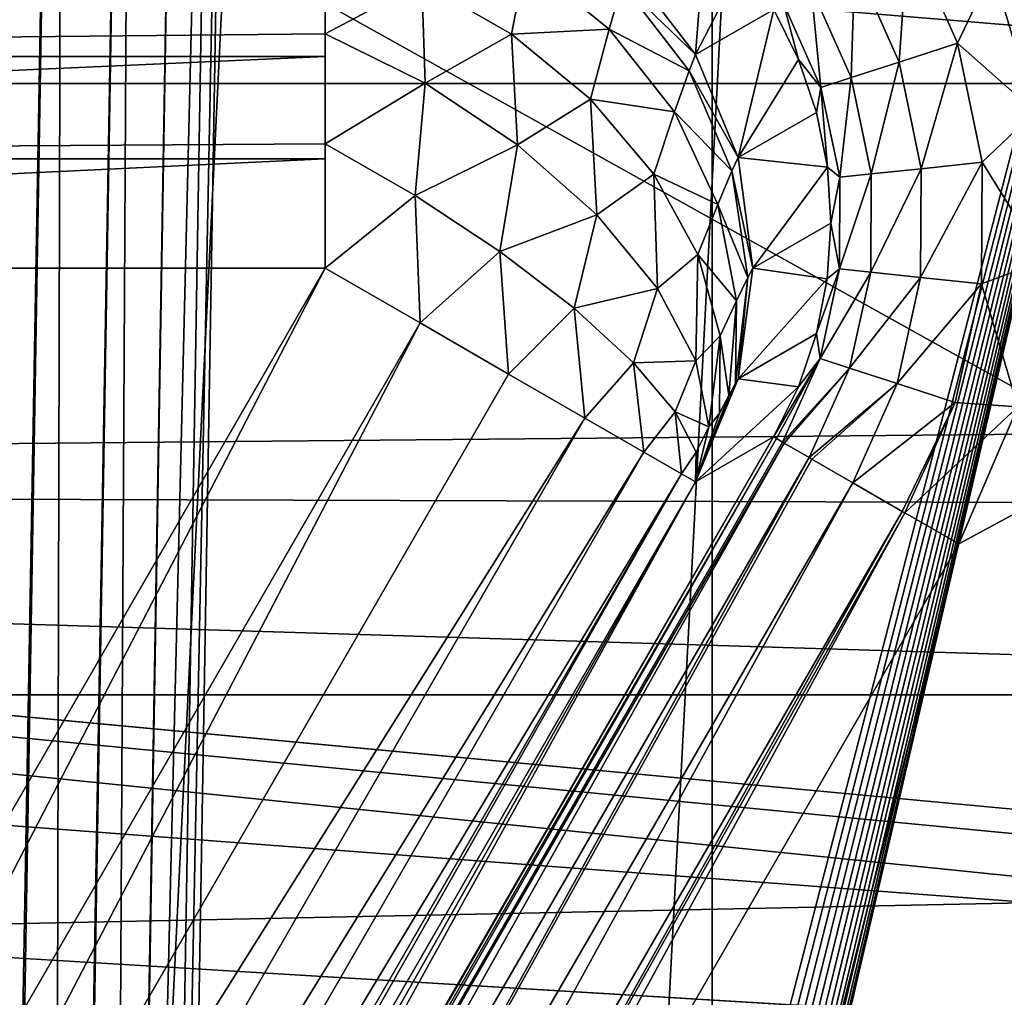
# Model space of a CAD drawing. Header units: millimetres. Extents: x -40 to 40, y -40 to 40.
# Tile 117 of 256: x -20.2 to -17.9, y 9.2 to 11.5. Entities that reach past the tile are written whole.
import ezdxf

# ---------------------------------------------------------------- set-up
doc = ezdxf.new("R2010")
doc.units = ezdxf.units.MM
doc.header["$LTSCALE"] = 26.699852
for name, color, linetype in [('1', 7, 'CONTINUOUS'), ('104', 7, 'CONTINUOUS'), ('109', 7, 'CONTINUOUS'), ('139', 7, 'CONTINUOUS'), ('146', 7, 'CONTINUOUS'), ('16', 7, 'CONTINUOUS'), ('48', 7, 'CONTINUOUS'), ('60', 7, 'CONTINUOUS'), ('620', 7, 'CONTINUOUS'), ('629', 7, 'CONTINUOUS'), ('636', 7, 'CONTINUOUS'), ('644', 7, 'CONTINUOUS'), ('665', 7, 'CONTINUOUS'), ('696', 7, 'CONTINUOUS'), ('700', 7, 'CONTINUOUS'), ('760', 7, 'CONTINUOUS'), ('761', 7, 'CONTINUOUS'), ('770', 7, 'CONTINUOUS'), ('771', 7, 'CONTINUOUS'), ('772', 7, 'CONTINUOUS'), ('773', 7, 'CONTINUOUS'), ('774', 7, 'CONTINUOUS'), ('775', 7, 'CONTINUOUS')]:
    doc.layers.add(name, color=color, linetype=linetype)

msp = doc.modelspace()

# ---------------------------------------------------------------- linework, layer by layer
at = {"layer": '1', "linetype": 'Continuous'}
for points in [[(-15.1168, 36.4929), (-18.6204, 34.8358), (-18.6197, -34.8362), (-15.1168, 36.4929)], [(-15.116, -36.4932), (-15.1168, 36.4929), (-18.6197, -34.8362), (-15.116, -36.4932)], [(-18.6204, 34.8358), (-21.9451, 32.843), (-21.9445, -32.8434), (-18.6204, 34.8358)], [(-18.6197, -34.8362), (-18.6204, 34.8358), (-21.9445, -32.8434), (-18.6197, -34.8362)]]:
    msp.add_3dface(points, dxfattribs=at)
at = {"layer": '104', "linetype": 'Continuous'}
for points in [[(-29.2335, 13.0155, -730), (-30.4337, 9.8888, -730), (30.4335, 9.8895, -730), (-29.2335, 13.0155, -730)], [(29.2331, 13.0163, -730), (-29.2335, 13.0155, -730), (30.4335, 9.8895, -730), (29.2331, 13.0163, -730)], [(-30.4337, 9.8888, -730), (-31.3007, 6.6534, -730), (0, 8.05, -730), (-30.4337, 9.8888, -730)], [(30.4335, 9.8895, -730), (-30.4337, 9.8888, -730), (0, 8.05, -730), (30.4335, 9.8895, -730)]]:
    msp.add_3dface(points, dxfattribs=at)
at = {"layer": '109', "linetype": 'Continuous'}
for points in [[(-30.7983, 10.3786, -733), (-29.4957, 13.6475, -733), (-0.9862, 10.6545, -733), (-30.7983, 10.3786, -733)], [(-29.4957, 13.6475, -733), (29.4959, 13.647, -733), (-0.9862, 10.6545, -733), (-29.4957, 13.6475, -733)], [(-2.9277, 10.2917, -733), (-30.7983, 10.3786, -733), (-0.9862, 10.6545, -733), (-2.9277, 10.2917, -733)], [(-31.74, 6.9873, -733), (-30.7983, 10.3786, -733), (-7.9072, 7.2087, -733), (-31.74, 6.9873, -733)], [(-7.9072, 7.2087, -733), (-30.7983, 10.3786, -733), (-6.4476, 8.5392, -733), (-7.9072, 7.2087, -733)], [(-6.4476, 8.5392, -733), (-30.7983, 10.3786, -733), (-4.7692, 9.5784, -733), (-6.4476, 8.5392, -733)], [(-4.7692, 9.5784, -733), (-30.7983, 10.3786, -733), (-2.9277, 10.2917, -733), (-4.7692, 9.5784, -733)]]:
    msp.add_3dface(points, dxfattribs=at)
at = {"layer": '139', "linetype": 'Continuous'}
for points in [[(-15.2642, 11.7415, -733), (-18.0438, 10.2417, -733), (-19.5129, 4.3825, -733), (-15.2642, 11.7415, -733)], [(-17.9057, 10.5618, -733), (-18.0438, 10.2417, -733), (-15.2642, 11.7415, -733), (-17.9057, 10.5618, -733)], [(-17.965, 11.5849, -733), (-17.8654, 11.2516, -733), (-15.2642, 11.7415, -733), (-17.965, 11.5849, -733)], [(-18.0438, 10.2417, -733), (-20.9482, 5.2112, -733), (-19.5129, 4.3825, -733), (-18.0438, 10.2417, -733)]]:
    msp.add_3dface(points, dxfattribs=at)
at = {"layer": '146', "linetype": 'Continuous'}
for points in [[(-29.4827, 1.9913, -823.9652), (-24.9125, 14.5088, -823.7467), (-2.4565, 1.9913, -823.9652), (-29.4827, 1.9913, -823.9652)], [(-24.9125, 14.5088, -823.7467), (-1.7467, 14.5087, -823.7467), (-2.4565, 1.9913, -823.9652), (-24.9125, 14.5088, -823.7467)]]:
    msp.add_3dface(points, dxfattribs=at)
at = {"layer": '16', "linetype": 'Continuous'}
for points in [[(-32.7609, 9.0952, -3.5), (-31.5856, 12.5838, -3.5), (1.9612, 9.8127, -3.5), (-32.7609, 9.0952, -3.5)], [(1.9612, 9.8127, -3.5), (-31.5856, 12.5838, -3.5), (2.3251, 10.5061, -3.5), (1.9612, 9.8127, -3.5)], [(2.8446, 11.0927, -3.5), (-31.5856, 12.5838, -3.5), (3.4893, 11.5378, -3.5), (2.8446, 11.0927, -3.5)], [(2.3251, 10.5061, -3.5), (-31.5856, 12.5838, -3.5), (2.8446, 11.0927, -3.5), (2.3251, 10.5061, -3.5)], [(1.7737, 9.0524, -3.5), (-32.7609, 9.0952, -3.5), (1.9612, 9.8127, -3.5), (1.7737, 9.0524, -3.5)]]:
    msp.add_3dface(points, dxfattribs=at)
at = {"layer": '48', "linetype": 'Continuous'}
for points in [[(-36.0693, 11.3184, -14), (-34.7392, 14.9093, -14), (34.7395, 14.9087, -14), (-36.0693, 11.3184, -14)], [(-36.0693, 11.3184, -14), (34.7395, 14.9087, -14), (36.0695, 11.3179, -14), (-36.0693, 11.3184, -14)], [(-37.0295, 7.6106, -14), (-36.0693, 11.3184, -14), (-1.5504, 7.7938, -14), (-37.0295, 7.6106, -14)], [(-36.0693, 11.3184, -14), (36.0695, 11.3179, -14), (0.0011, 7.9465, -14), (-36.0693, 11.3184, -14)], [(-1.5504, 7.7938, -14), (-36.0693, 11.3184, -14), (-0.7781, 7.9084, -14), (-1.5504, 7.7938, -14)], [(-0.7781, 7.9084, -14), (-36.0693, 11.3184, -14), (0.0011, 7.9465, -14), (-0.7781, 7.9084, -14)]]:
    msp.add_3dface(points, dxfattribs=at)
at = {"layer": '60', "linetype": 'Continuous'}
for points in [[(-20.6948, 28.4846, -11.5), (-20.6939, -28.4853, -11.5), (-17.6035, 30.492, -11.5), (-20.6948, 28.4846, -11.5)], [(-20.6939, -28.4853, -11.5), (-17.6029, -30.4924, -11.5), (-17.6035, 30.492, -11.5), (-20.6939, -28.4853, -11.5)]]:
    msp.add_3dface(points, dxfattribs=at)
at = {"layer": '620', "linetype": 'Continuous'}
for points in [[(-20.3271, 14.5106, -743.2728), (-20.1378, 14.5117, -743.3493), (-20.3322, 3.4603, -743.5377), (-20.3271, 14.5106, -743.2728)], [(-20.3322, 3.4603, -743.5377), (-20.1378, 14.5117, -743.3493), (-20.3241, 3.4603, -743.5421), (-20.3322, 3.4603, -743.5377)], [(-20.3241, 3.4603, -743.5421), (-20.1378, 14.5117, -743.3493), (-20.1651, 3.4597, -743.6595), (-20.3241, 3.4603, -743.5421)], [(-20.1651, 3.4597, -743.6595), (-19.974, 14.5121, -743.4712), (-20.1603, 3.4597, -743.6641), (-20.1651, 3.4597, -743.6595)], [(-20.1378, 14.5117, -743.3493), (-19.974, 14.5121, -743.4712), (-20.1651, 3.4597, -743.6595), (-20.1378, 14.5117, -743.3493)], [(-20.1603, 3.4597, -743.6641), (-19.974, 14.5121, -743.4712), (-20.0349, 3.4603, -743.82), (-20.1603, 3.4597, -743.6641)], [(-19.974, 14.5121, -743.4712), (-19.8464, 14.5117, -743.6306), (-20.0349, 3.4603, -743.82), (-19.974, 14.5121, -743.4712)], [(-20.0349, 3.4603, -743.82), (-19.8464, 14.5117, -743.6306), (-20.0327, 3.4603, -743.8235), (-20.0349, 3.4603, -743.82)], [(-19.8464, 14.5117, -743.6306), (-19.7634, 14.5106, -743.8171), (-20.0327, 3.4603, -743.8235), (-19.8464, 14.5117, -743.6306)], [(-20.0327, 3.4603, -743.8235), (-19.7634, 14.5106, -743.8171), (-19.9501, 3.4621, -744.0085), (-20.0327, 3.4603, -743.8235)], [(-19.7634, 14.5106, -743.8171), (-19.7303, 14.5087, -744.0187), (-19.9501, 3.4621, -744.0085), (-19.7634, 14.5106, -743.8171)], [(-19.9501, 3.4621, -744.0085), (-19.7303, 14.5087, -744.0187), (-19.9165, 3.4651, -744.2115), (-19.9501, 3.4621, -744.0085)]]:
    msp.add_3dface(points, dxfattribs=at)
at = {"layer": '629', "linetype": 'Continuous'}
for points in [[(-29.4123, 10.048, -821.1754), (-17.5509, 14.5087, -821.2533), (-29.338, 10.8245, -821.1889), (-29.4123, 10.048, -821.1754)], [(-17.5509, 14.5087, -821.2533), (-29.4123, 10.048, -821.1754), (-17.7718, 2.286, -821.0399), (-17.5509, 14.5087, -821.2533)], [(-29.338, 10.8245, -821.1889), (-17.5509, 14.5087, -821.2533), (-29.1307, 11.5765, -821.2021), (-29.338, 10.8245, -821.1889)], [(-29.4123, 10.048, -821.1754), (-29.4827, 1.9913, -821.0348), (-17.7718, 2.286, -821.0399), (-29.4123, 10.048, -821.1754)]]:
    msp.add_3dface(points, dxfattribs=at)
at = {"layer": '636', "linetype": 'Continuous'}
for points in [[(-19.9209, 2.8738, -744.3793), (-19.921, 3.0122, -744.3088), (-17.0513, 14.5087, -820.7359), (-19.9209, 2.8738, -744.3793)], [(-19.921, 3.0122, -744.3088), (-19.9202, 3.1585, -744.2569), (-17.0513, 14.5087, -820.7359), (-19.921, 3.0122, -744.3088)], [(-19.9201, 2.7456, -744.467), (-19.9209, 2.8738, -744.3793), (-17.0513, 14.5087, -820.7359), (-19.9201, 2.7456, -744.467)], [(-19.9202, 3.1585, -744.2569), (-19.9187, 3.3103, -744.2242), (-17.0513, 14.5087, -820.7359), (-19.9202, 3.1585, -744.2569)], [(-19.9185, 2.6298, -744.5705), (-19.9201, 2.7456, -744.467), (-17.0513, 14.5087, -820.7359), (-19.9185, 2.6298, -744.5705)], [(-19.9187, 3.3103, -744.2242), (-19.9165, 3.4651, -744.2115), (-17.0513, 14.5087, -820.7359), (-19.9187, 3.3103, -744.2242)], [(-19.9162, 2.5285, -744.688), (-19.9185, 2.6298, -744.5705), (-17.0513, 14.5087, -820.7359), (-19.9162, 2.5285, -744.688)], [(-19.9165, 3.4651, -744.2115), (-19.7303, 14.5087, -744.0187), (-17.0513, 14.5087, -820.7359), (-19.9165, 3.4651, -744.2115)], [(-19.9131, 2.4432, -744.8176), (-19.9162, 2.5285, -744.688), (-17.0513, 14.5087, -820.7359), (-19.9131, 2.4432, -744.8176)], [(-19.9095, 2.3753, -744.9571), (-19.9131, 2.4432, -744.8176), (-17.0513, 14.5087, -820.7359), (-19.9095, 2.3753, -744.9571)], [(-19.9052, 2.326, -745.1041), (-19.9095, 2.3753, -744.9571), (-17.0513, 14.5087, -820.7359), (-19.9052, 2.326, -745.1041)], [(-19.9004, 2.2961, -745.2563), (-19.9052, 2.326, -745.1041), (-17.0513, 14.5087, -820.7359), (-19.9004, 2.2961, -745.2563)], [(-19.8952, 2.2861, -745.4113), (-19.9004, 2.2961, -745.2563), (-17.0513, 14.5087, -820.7359), (-19.8952, 2.2861, -745.4113)], [(-19.8952, 2.2861, -745.4113), (-17.0513, 14.5087, -820.7359), (-17.2722, 2.286, -820.5225), (-19.8952, 2.2861, -745.4113)]]:
    msp.add_3dface(points, dxfattribs=at)
at = {"layer": '644', "linetype": 'Continuous'}
msp.add_3dface([(-14.3898, 7.5288, -740.5), (-13.9046, 10.8864, -740.5), (-18.0882, 3.6402, -740.5), (-14.3898, 7.5288, -740.5)], dxfattribs=at)
at = {"layer": '665', "linetype": 'Continuous'}
for points in [[(-18.9217, 4.1214, -739.7718), (-14.7705, 11.3863, -739.5175), (-18.9541, 4.1401, -739.5175), (-18.9217, 4.1214, -739.7718)], [(-14.7613, 11.381, -739.6464), (-14.7705, 11.3863, -739.5175), (-18.9217, 4.1214, -739.7718), (-14.7613, 11.381, -739.6464)], [(-14.7378, 11.3674, -739.7729), (-14.7613, 11.381, -739.6464), (-18.9217, 4.1214, -739.7718), (-14.7378, 11.3674, -739.7729)], [(-18.8335, 4.0705, -740.0094), (-14.7378, 11.3674, -739.7729), (-18.9217, 4.1214, -739.7718), (-18.8335, 4.0705, -740.0094)], [(-14.7003, 11.3458, -739.8949), (-14.7378, 11.3674, -739.7729), (-18.8335, 4.0705, -740.0094), (-14.7003, 11.3458, -739.8949)], [(-14.6495, 11.3164, -740.0102), (-14.7003, 11.3458, -739.8949), (-18.8335, 4.0705, -740.0094), (-14.6495, 11.3164, -740.0102)], [(-18.6956, 3.9908, -740.2129), (-14.6495, 11.3164, -740.0102), (-18.8335, 4.0705, -740.0094), (-18.6956, 3.9908, -740.2129)], [(-14.5861, 11.2798, -740.1171), (-14.6495, 11.3164, -740.0102), (-18.6956, 3.9908, -740.2129), (-14.5861, 11.2798, -740.1171)], [(-14.5114, 11.2367, -740.2135), (-14.5861, 11.2798, -740.1171), (-18.6956, 3.9908, -740.2129), (-14.5114, 11.2367, -740.2135)], [(-18.5171, 3.8878, -740.3688), (-14.5114, 11.2367, -740.2135), (-18.6956, 3.9908, -740.2129), (-18.5171, 3.8878, -740.3688)], [(-14.3517, 11.1445, -740.3565), (-14.5114, 11.2367, -740.2135), (-18.5171, 3.8878, -740.3688), (-14.3517, 11.1445, -740.3565)], [(-14.3335, 11.134, -740.3688), (-14.3517, 11.1445, -740.3565), (-18.5171, 3.8878, -740.3688), (-14.3335, 11.134, -740.3688)], [(-18.31, 3.7682, -740.4667), (-14.3335, 11.134, -740.3688), (-18.5171, 3.8878, -740.3688), (-18.31, 3.7682, -740.4667)], [(-14.1264, 11.0144, -740.4667), (-14.3335, 11.134, -740.3688), (-18.31, 3.7682, -740.4667), (-14.1264, 11.0144, -740.4667)], [(-18.0882, 3.6402, -740.5), (-14.1264, 11.0144, -740.4667), (-18.31, 3.7682, -740.4667), (-18.0882, 3.6402, -740.5)], [(-18.0882, 3.6402, -740.5), (-13.9046, 10.8864, -740.5), (-14.1264, 11.0144, -740.4667), (-18.0882, 3.6402, -740.5)]]:
    msp.add_3dface(points, dxfattribs=at)
at = {"layer": '696', "linetype": 'Continuous'}
for points in [[(-15.2642, 11.7415, -733), (-19.5129, 4.3825, -733), (-19.4464, 4.3441, -733.0059), (-15.2642, 11.7415, -733)], [(-15.2642, 11.7415, -733), (-19.4464, 4.3441, -733.0059), (-15.1958, 11.7019, -733.0063), (-15.2642, 11.7415, -733)], [(-19.4464, 4.3441, -733.0059), (-19.381, 4.3064, -733.0238), (-15.1958, 11.7019, -733.0063), (-19.4464, 4.3441, -733.0059)], [(-15.1958, 11.7019, -733.0063), (-19.381, 4.3064, -733.0238), (-15.1272, 11.6623, -733.0257), (-15.1958, 11.7019, -733.0063)], [(-19.381, 4.3064, -733.0238), (-19.2652, 4.2395, -733.0899), (-15.1272, 11.6623, -733.0257), (-19.381, 4.3064, -733.0238)], [(-15.1272, 11.6623, -733.0257), (-19.2652, 4.2395, -733.0899), (-15.0069, 11.5929, -733.0979), (-15.1272, 11.6623, -733.0257)], [(-19.2652, 4.2395, -733.0899), (-19.1692, 4.1841, -733.1959), (-15.0069, 11.5929, -733.0979), (-19.2652, 4.2395, -733.0899)], [(-15.0069, 11.5929, -733.0979), (-19.1692, 4.1841, -733.1959), (-14.9135, 11.539, -733.2068), (-15.0069, 11.5929, -733.0979)], [(-19.1692, 4.1841, -733.1959), (-19.1046, 4.1468, -733.3335), (-14.9135, 11.539, -733.2068), (-19.1692, 4.1841, -733.1959)], [(-14.9135, 11.539, -733.2068), (-19.1046, 4.1468, -733.3335), (-14.8542, 11.5047, -733.3394), (-14.9135, 11.539, -733.2068)], [(-19.1046, 4.1468, -733.3335), (-19.0866, 4.1364, -733.4124), (-14.8542, 11.5047, -733.3394), (-19.1046, 4.1468, -733.3335)], [(-14.8542, 11.5047, -733.3394), (-19.0866, 4.1364, -733.4124), (-14.8376, 11.4951, -733.4146), (-14.8542, 11.5047, -733.3394)], [(-19.0866, 4.1364, -733.4124), (-19.08, 4.1326, -733.4913), (-14.8376, 11.4951, -733.4146), (-19.0866, 4.1364, -733.4124)], [(-19.08, 4.1326, -733.4913), (-14.8313, 11.4915, -733.4913), (-14.8376, 11.4951, -733.4146), (-19.08, 4.1326, -733.4913)]]:
    msp.add_3dface(points, dxfattribs=at)
at = {"layer": '700', "linetype": 'Continuous'}
for points in [[(-14.7705, 11.3863, -739.5175), (-14.8313, 11.4915, -733.4913), (-19.08, 4.1326, -733.4913), (-14.7705, 11.3863, -739.5175)], [(-14.7705, 11.3863, -739.5175), (-19.08, 4.1326, -733.4913), (-19.017, 4.1363, -736.5056), (-14.7705, 11.3863, -739.5175)], [(-18.9541, 4.1401, -739.5175), (-14.7705, 11.3863, -739.5175), (-19.017, 4.1363, -736.5056), (-18.9541, 4.1401, -739.5175)]]:
    msp.add_3dface(points, dxfattribs=at)
at = {"layer": '760', "linetype": 'Continuous'}
for points in [[(-18.1834, 11.3683, -733.0865), (-18.1624, 11.673, -733.0192), (-18.2868, 11.6012, -733.0863), (-18.1834, 11.3683, -733.0865)], [(-18.0469, 11.4126, -733.0193), (-18.1624, 11.673, -733.0192), (-18.1834, 11.3683, -733.0865), (-18.0469, 11.4126, -733.0193)], [(-18.0469, 11.4126, -733.0193), (-17.965, 11.5849, -733), (-18.1624, 11.673, -733.0192), (-18.0469, 11.4126, -733.0193)], [(-18.2956, 11.3319, -733.1987), (-18.2868, 11.6012, -733.0863), (-18.3889, 11.5422, -733.1984), (-18.2956, 11.3319, -733.1987)], [(-18.1834, 11.3683, -733.0865), (-18.2868, 11.6012, -733.0863), (-18.2956, 11.3319, -733.1987), (-18.1834, 11.3683, -733.0865)], [(-17.8654, 11.2516, -733), (-17.965, 11.5849, -733), (-18.0469, 11.4126, -733.0193), (-17.8654, 11.2516, -733)], [(-18.3662, 11.3089, -733.3387), (-18.3889, 11.5422, -733.1984), (-18.4534, 11.505, -733.3384), (-18.3662, 11.3089, -733.3387)], [(-18.2956, 11.3319, -733.1987), (-18.3889, 11.5422, -733.1984), (-18.3662, 11.3089, -733.3387), (-18.2956, 11.3319, -733.1987)], [(-18.4185, 11.3743, -733.4827), (-18.4534, 11.505, -733.3384), (-18.4762, 11.4915, -733.4826), (-18.4185, 11.3743, -733.4827)], [(-18.3662, 11.3089, -733.3387), (-18.4534, 11.505, -733.3384), (-18.4185, 11.3743, -733.4827), (-18.3662, 11.3089, -733.3387)], [(-18.1314, 11.1189, -733.0871), (-18.0469, 11.4126, -733.0193), (-18.1834, 11.3683, -733.0865), (-18.1314, 11.1189, -733.0871)], [(-17.9888, 11.1339, -733.0196), (-18.0469, 11.4126, -733.0193), (-18.1314, 11.1189, -733.0871), (-17.9888, 11.1339, -733.0196)], [(-17.9888, 11.1339, -733.0196), (-17.8654, 11.2516, -733), (-18.0469, 11.4126, -733.0193), (-17.9888, 11.1339, -733.0196)], [(-18.3765, 11.2506, -733.4832), (-18.3662, 11.3089, -733.3387), (-18.4185, 11.3743, -733.4827), (-18.3765, 11.2506, -733.4832)], [(-18.2484, 11.1067, -733.1996), (-18.1834, 11.3683, -733.0865), (-18.2956, 11.3319, -733.1987), (-18.2484, 11.1067, -733.1996)], [(-18.1314, 11.1189, -733.0871), (-18.1834, 11.3683, -733.0865), (-18.2484, 11.1067, -733.1996), (-18.1314, 11.1189, -733.0871)], [(-18.322, 11.099, -733.3398), (-18.2956, 11.3319, -733.1987), (-18.3662, 11.3089, -733.3387), (-18.322, 11.099, -733.3398)], [(-18.2484, 11.1067, -733.1996), (-18.2956, 11.3319, -733.1987), (-18.322, 11.099, -733.3398), (-18.2484, 11.1067, -733.1996)], [(-18.351, 11.1225, -733.4839), (-18.3662, 11.3089, -733.3387), (-18.3765, 11.2506, -733.4832), (-18.351, 11.1225, -733.4839)], [(-18.322, 11.099, -733.3398), (-18.3662, 11.3089, -733.3387), (-18.351, 11.1225, -733.4839), (-18.322, 11.099, -733.3398)], [(-17.8453, 10.9039, -733), (-17.8654, 11.2516, -733), (-17.9888, 11.1339, -733.0196), (-17.8453, 10.9039, -733)], [(-18.3425, 10.992, -733.4849), (-18.322, 11.099, -733.3398), (-18.351, 11.1225, -733.4839), (-18.3425, 10.992, -733.4849)], [(-18.2496, 10.8768, -733.201), (-18.1314, 11.1189, -733.0871), (-18.2484, 11.1067, -733.1996), (-18.2496, 10.8768, -733.201)], [(-18.133, 10.8645, -733.0882), (-18.1314, 11.1189, -733.0871), (-18.2496, 10.8768, -733.201), (-18.133, 10.8645, -733.0882)], [(-17.9906, 10.8495, -733.0201), (-17.9888, 11.1339, -733.0196), (-18.133, 10.8645, -733.0882), (-17.9906, 10.8495, -733.0201)], [(-18.133, 10.8645, -733.0882), (-17.9888, 11.1339, -733.0196), (-18.1314, 11.1189, -733.0871), (-18.133, 10.8645, -733.0882)], [(-17.9906, 10.8495, -733.0201), (-17.8453, 10.9039, -733), (-17.9888, 11.1339, -733.0196), (-17.9906, 10.8495, -733.0201)], [(-18.3226, 10.8845, -733.3415), (-18.322, 11.099, -733.3398), (-18.3425, 10.992, -733.4849), (-18.3226, 10.8845, -733.3415)], [(-18.2496, 10.8768, -733.201), (-18.2484, 11.1067, -733.1996), (-18.3226, 10.8845, -733.3415), (-18.2496, 10.8768, -733.201)], [(-18.3226, 10.8845, -733.3415), (-18.2484, 11.1067, -733.1996), (-18.322, 11.099, -733.3398), (-18.3226, 10.8845, -733.3415)], [(-18.3511, 10.8617, -733.4862), (-18.3226, 10.8845, -733.3415), (-18.3425, 10.992, -733.4849), (-18.3511, 10.8617, -733.4862)], [(-17.9057, 10.5618, -733), (-17.8453, 10.9039, -733), (-17.9906, 10.8495, -733.0201), (-17.9057, 10.5618, -733)], [(-18.368, 10.675, -733.3438), (-18.3226, 10.8845, -733.3415), (-18.3766, 10.7334, -733.4877), (-18.368, 10.675, -733.3438)], [(-18.3766, 10.7334, -733.4877), (-18.3226, 10.8845, -733.3415), (-18.3511, 10.8617, -733.4862), (-18.3766, 10.7334, -733.4877)], [(-18.368, 10.675, -733.3438), (-18.2496, 10.8768, -733.201), (-18.3226, 10.8845, -733.3415), (-18.368, 10.675, -733.3438)], [(-18.2988, 10.6525, -733.203), (-18.2496, 10.8768, -733.201), (-18.368, 10.675, -733.3438), (-18.2988, 10.6525, -733.203)], [(-18.2988, 10.6525, -733.203), (-18.133, 10.8645, -733.0882), (-18.2496, 10.8768, -733.201), (-18.2988, 10.6525, -733.203)], [(-18.1878, 10.6164, -733.0896), (-18.133, 10.8645, -733.0882), (-18.2988, 10.6525, -733.203), (-18.1878, 10.6164, -733.0896)], [(-18.1878, 10.6164, -733.0896), (-17.9906, 10.8495, -733.0201), (-18.133, 10.8645, -733.0882), (-18.1878, 10.6164, -733.0896)], [(-18.052, 10.5722, -733.0208), (-17.9906, 10.8495, -733.0201), (-18.1878, 10.6164, -733.0896), (-18.052, 10.5722, -733.0208)], [(-18.052, 10.5722, -733.0208), (-17.9057, 10.5618, -733), (-17.9906, 10.8495, -733.0201), (-18.052, 10.5722, -733.0208)], [(-18.4187, 10.6092, -733.4894), (-18.368, 10.675, -733.3438), (-18.3766, 10.7334, -733.4877), (-18.4187, 10.6092, -733.4894)], [(-18.4701, 10.4878, -733.4124), (-18.368, 10.675, -733.3438), (-18.4767, 10.4917, -733.4913), (-18.4701, 10.4878, -733.4124)], [(-18.4767, 10.4917, -733.4913), (-18.368, 10.675, -733.3438), (-18.4187, 10.6092, -733.4894), (-18.4767, 10.4917, -733.4913)], [(-18.4559, 10.4796, -733.3466), (-18.368, 10.675, -733.3438), (-18.4701, 10.4878, -733.4124), (-18.4559, 10.4796, -733.3466)], [(-18.4559, 10.4796, -733.3466), (-18.2988, 10.6525, -733.203), (-18.368, 10.675, -733.3438), (-18.4559, 10.4796, -733.3466)], [(-18.4521, 10.4774, -733.3335), (-18.2988, 10.6525, -733.203), (-18.4559, 10.4796, -733.3466), (-18.4521, 10.4774, -733.3335)], [(-18.3936, 10.4437, -733.2053), (-18.2988, 10.6525, -733.203), (-18.4521, 10.4774, -733.3335), (-18.3936, 10.4437, -733.2053)], [(-18.3936, 10.4437, -733.2053), (-18.1878, 10.6164, -733.0896), (-18.2988, 10.6525, -733.203), (-18.3936, 10.4437, -733.2053)], [(-18.3875, 10.4401, -733.1959), (-18.1878, 10.6164, -733.0896), (-18.3936, 10.4437, -733.2053), (-18.3875, 10.4401, -733.1959)], [(-18.2916, 10.3847, -733.0899), (-18.1878, 10.6164, -733.0896), (-18.3875, 10.4401, -733.1959), (-18.2916, 10.3847, -733.0899)], [(-18.2916, 10.3847, -733.0899), (-18.052, 10.5722, -733.0208), (-18.1878, 10.6164, -733.0896), (-18.2916, 10.3847, -733.0899)], [(-18.1757, 10.3178, -733.0238), (-18.052, 10.5722, -733.0208), (-18.2916, 10.3847, -733.0899), (-18.1757, 10.3178, -733.0238)], [(-18.17, 10.3146, -733.0217), (-18.052, 10.5722, -733.0208), (-18.1757, 10.3178, -733.0238), (-18.17, 10.3146, -733.0217)], [(-18.17, 10.3146, -733.0217), (-17.9057, 10.5618, -733), (-18.052, 10.5722, -733.0208), (-18.17, 10.3146, -733.0217)], [(-18.0438, 10.2417, -733), (-17.9057, 10.5618, -733), (-18.17, 10.3146, -733.0217), (-18.0438, 10.2417, -733)]]:
    msp.add_3dface(points, dxfattribs=at)
at = {"layer": '761', "linetype": 'Continuous'}
for points in [[(-21.3748, 5.4575, -733.4146), (-18.4767, 10.4917, -733.4913), (-21.3811, 5.4611, -733.4913), (-21.3748, 5.4575, -733.4146)], [(-18.4701, 10.4878, -733.4124), (-18.4767, 10.4917, -733.4913), (-21.3748, 5.4575, -733.4146), (-18.4701, 10.4878, -733.4124)], [(-21.3582, 5.4479, -733.3394), (-18.4701, 10.4878, -733.4124), (-21.3748, 5.4575, -733.4146), (-21.3582, 5.4479, -733.3394)], [(-18.4559, 10.4796, -733.3466), (-18.4701, 10.4878, -733.4124), (-21.3582, 5.4479, -733.3394), (-18.4559, 10.4796, -733.3466)], [(-18.4521, 10.4774, -733.3335), (-18.4559, 10.4796, -733.3466), (-21.3582, 5.4479, -733.3394), (-18.4521, 10.4774, -733.3335)], [(-21.2989, 5.4137, -733.2068), (-18.4521, 10.4774, -733.3335), (-21.3582, 5.4479, -733.3394), (-21.2989, 5.4137, -733.2068)], [(-18.3936, 10.4437, -733.2053), (-18.4521, 10.4774, -733.3335), (-21.2989, 5.4137, -733.2068), (-18.3936, 10.4437, -733.2053)], [(-21.2055, 5.3598, -733.0979), (-18.3936, 10.4437, -733.2053), (-21.2989, 5.4137, -733.2068), (-21.2055, 5.3598, -733.0979)], [(-18.3875, 10.4401, -733.1959), (-18.3936, 10.4437, -733.2053), (-21.2055, 5.3598, -733.0979), (-18.3875, 10.4401, -733.1959)], [(-18.2916, 10.3847, -733.0899), (-18.3875, 10.4401, -733.1959), (-21.2055, 5.3598, -733.0979), (-18.2916, 10.3847, -733.0899)], [(-21.0852, 5.2903, -733.0257), (-18.2916, 10.3847, -733.0899), (-21.2055, 5.3598, -733.0979), (-21.0852, 5.2903, -733.0257)], [(-18.1757, 10.3178, -733.0238), (-18.2916, 10.3847, -733.0899), (-21.0852, 5.2903, -733.0257), (-18.1757, 10.3178, -733.0238)], [(-21.0166, 5.2507, -733.0063), (-18.1757, 10.3178, -733.0238), (-21.0852, 5.2903, -733.0257), (-21.0166, 5.2507, -733.0063)], [(-18.17, 10.3146, -733.0217), (-18.1757, 10.3178, -733.0238), (-21.0166, 5.2507, -733.0063), (-18.17, 10.3146, -733.0217)], [(-20.9482, 5.2112, -733), (-18.17, 10.3146, -733.0217), (-21.0166, 5.2507, -733.0063), (-20.9482, 5.2112, -733)], [(-20.9482, 5.2112, -733), (-18.0438, 10.2417, -733), (-18.17, 10.3146, -733.0217), (-20.9482, 5.2112, -733)]]:
    msp.add_3dface(points, dxfattribs=at)
at = {"layer": '770', "linetype": 'Continuous'}
for points in [[(-24.8865, 11.5877, -740.2129), (-24.8865, 11.3816, -740.3688), (-19.5248, 11.587, -740.2135), (-24.8865, 11.5877, -740.2129)], [(-19.5248, 11.587, -740.2135), (-24.8865, 11.3816, -740.3688), (-19.5248, 11.4343, -740.3365), (-19.5248, 11.587, -740.2135)], [(-19.5248, 11.4343, -740.3365), (-24.8865, 11.3816, -740.3688), (-19.5248, 11.3816, -740.3688), (-19.5248, 11.4343, -740.3365)], [(-19.5248, 11.3816, -740.3688), (-24.8865, 11.1424, -740.4667), (-19.5248, 11.177, -740.4568), (-19.5248, 11.3816, -740.3688)], [(-24.8865, 11.3816, -740.3688), (-24.8865, 11.1424, -740.4667), (-19.5248, 11.3816, -740.3688), (-24.8865, 11.3816, -740.3688)], [(-19.5248, 11.177, -740.4568), (-24.8865, 11.1424, -740.4667), (-19.5248, 11.1424, -740.4667), (-19.5248, 11.177, -740.4568)], [(-19.5248, 11.1424, -740.4667), (-24.8867, 10.8864, -740.5), (-19.5248, 10.8864, -740.5), (-19.5248, 11.1424, -740.4667)], [(-24.8865, 11.1424, -740.4667), (-24.8867, 10.8864, -740.5), (-19.5248, 11.1424, -740.4667), (-24.8865, 11.1424, -740.4667)]]:
    msp.add_3dface(points, dxfattribs=at)
at = {"layer": '771', "linetype": 'Continuous'}
msp.add_3dface([(-19.5248, 10.8864, -740.5), (-24.8867, 10.8864, -740.5), (-22.3034, 6.0738, -740.5), (-19.5248, 10.8864, -740.5)], dxfattribs=at)
at = {"layer": '772', "linetype": 'Continuous'}
for points in [[(-19.5248, 10.8864, -740.5), (-22.3034, 6.0738, -740.5), (-22.0817, 5.9458, -740.4667), (-19.5248, 10.8864, -740.5)], [(-19.3031, 10.7584, -740.4667), (-19.5248, 10.8864, -740.5), (-22.0817, 5.9458, -740.4667), (-19.3031, 10.7584, -740.4667)], [(-21.8745, 5.8262, -740.3688), (-19.3031, 10.7584, -740.4667), (-22.0817, 5.9458, -740.4667), (-21.8745, 5.8262, -740.3688)], [(-19.0962, 10.6389, -740.3689), (-19.3031, 10.7584, -740.4667), (-21.8745, 5.8262, -740.3688), (-19.0962, 10.6389, -740.3689)], [(-18.9178, 10.5359, -740.2133), (-19.0962, 10.6389, -740.3689), (-21.8745, 5.8262, -740.3688), (-18.9178, 10.5359, -740.2133)], [(-21.6961, 5.7232, -740.2129), (-18.9178, 10.5359, -740.2133), (-21.8745, 5.8262, -740.3688), (-21.6961, 5.7232, -740.2129)], [(-18.7799, 10.4563, -740.01), (-18.9178, 10.5359, -740.2133), (-21.6961, 5.7232, -740.2129), (-18.7799, 10.4563, -740.01)], [(-21.5581, 5.6435, -740.0094), (-18.7799, 10.4563, -740.01), (-21.6961, 5.7232, -740.2129), (-21.5581, 5.6435, -740.0094)], [(-18.6917, 10.4054, -739.7728), (-18.7799, 10.4563, -740.01), (-21.5581, 5.6435, -740.0094), (-18.6917, 10.4054, -739.7728)], [(-21.47, 5.5926, -739.7718), (-18.6917, 10.4054, -739.7728), (-21.5581, 5.6435, -740.0094), (-21.47, 5.5926, -739.7718)], [(-21.4375, 5.5739, -739.5175), (-18.6917, 10.4054, -739.7728), (-21.47, 5.5926, -739.7718), (-21.4375, 5.5739, -739.5175)], [(-18.6589, 10.3865, -739.5175), (-18.6917, 10.4054, -739.7728), (-21.4375, 5.5739, -739.5175), (-18.6589, 10.3865, -739.5175)]]:
    msp.add_3dface(points, dxfattribs=at)
at = {"layer": '773', "linetype": 'Continuous'}
for points in [[(-19.5248, 11.6358, -740.1621), (-19.5248, 11.4343, -740.3365), (-19.299, 11.5541, -740.2093), (-19.5248, 11.6358, -740.1621)], [(-19.5248, 11.6358, -740.1621), (-19.5248, 11.587, -740.2135), (-19.5248, 11.4343, -740.3365), (-19.5248, 11.6358, -740.1621)], [(-19.0892, 11.4339, -740.2144), (-19.0566, 11.6031, -740.0168), (-19.299, 11.5541, -740.2093), (-19.0892, 11.4339, -740.2144)], [(-18.8614, 11.4453, -739.9975), (-19.0566, 11.6031, -740.0168), (-19.0892, 11.4339, -740.2144), (-18.8614, 11.4453, -739.9975)], [(-18.8614, 11.4453, -739.9975), (-18.831, 11.5515, -739.7761), (-19.0566, 11.6031, -740.0168), (-18.8614, 11.4453, -739.9975)], [(-18.6593, 11.3861, -739.5349), (-18.8182, 11.5932, -739.5337), (-18.831, 11.5515, -739.7761), (-18.6593, 11.3861, -739.5349)], [(-19.299, 11.5541, -740.2093), (-19.5248, 11.4343, -740.3365), (-19.2912, 11.319, -740.3708), (-19.299, 11.5541, -740.2093)], [(-19.0892, 11.4339, -740.2144), (-19.299, 11.5541, -740.2093), (-19.2912, 11.319, -740.3708), (-19.0892, 11.4339, -740.2144)], [(-18.6741, 11.348, -739.7515), (-18.831, 11.5515, -739.7761), (-18.8614, 11.4453, -739.9975), (-18.6741, 11.348, -739.7515)], [(-18.6741, 11.348, -739.7515), (-18.6593, 11.3861, -739.5349), (-18.831, 11.5515, -739.7761), (-18.6741, 11.348, -739.7515)], [(-18.9049, 11.2818, -740.1777), (-18.8614, 11.4453, -739.9975), (-19.0892, 11.4339, -740.2144), (-18.9049, 11.2818, -740.1777)], [(-18.7083, 11.252, -739.9467), (-18.8614, 11.4453, -739.9975), (-18.9049, 11.2818, -740.1777), (-18.7083, 11.252, -739.9467)], [(-18.7083, 11.252, -739.9467), (-18.6741, 11.348, -739.7515), (-18.8614, 11.4453, -739.9975), (-18.7083, 11.252, -739.9467)], [(-19.5248, 11.4343, -740.3365), (-19.5248, 11.177, -740.4568), (-19.2912, 11.319, -740.3708), (-19.5248, 11.4343, -740.3365)], [(-19.5248, 11.4343, -740.3365), (-19.5248, 11.3816, -740.3688), (-19.5248, 11.177, -740.4568), (-19.5248, 11.4343, -740.3365)], [(-19.0752, 11.1748, -740.3454), (-19.0892, 11.4339, -740.2144), (-19.2912, 11.319, -740.3708), (-19.0752, 11.1748, -740.3454)], [(-18.9049, 11.2818, -740.1777), (-19.0892, 11.4339, -740.2144), (-19.0752, 11.1748, -740.3454), (-18.9049, 11.2818, -740.1777)], [(-18.5594, 11.145, -739.5337), (-18.6593, 11.3861, -739.5349), (-18.6741, 11.348, -739.7515), (-18.5594, 11.145, -739.5337)], [(-18.574, 11.1138, -739.7101), (-18.6741, 11.348, -739.7515), (-18.7083, 11.252, -739.9467), (-18.574, 11.1138, -739.7101)], [(-18.574, 11.1138, -739.7101), (-18.5594, 11.145, -739.5337), (-18.6741, 11.348, -739.7515), (-18.574, 11.1138, -739.7101)], [(-19.2912, 11.319, -740.3708), (-19.5248, 11.177, -740.4568), (-19.3143, 11.0562, -740.4627), (-19.2912, 11.319, -740.3708)], [(-19.0752, 11.1748, -740.3454), (-19.2912, 11.319, -740.3708), (-19.3143, 11.0562, -740.4627), (-19.0752, 11.1748, -740.3454)], [(-18.8899, 11.0111, -740.2625), (-18.9049, 11.2818, -740.1777), (-19.0752, 11.1748, -740.3454), (-18.8899, 11.0111, -740.2625)], [(-18.7568, 11.1064, -740.1014), (-18.7083, 11.252, -739.9467), (-18.9049, 11.2818, -740.1777), (-18.7568, 11.1064, -740.1014)], [(-18.7568, 11.1064, -740.1014), (-18.9049, 11.2818, -740.1777), (-18.8899, 11.0111, -740.2625), (-18.7568, 11.1064, -740.1014)], [(-18.6069, 11.0356, -739.8676), (-18.7083, 11.252, -739.9467), (-18.7568, 11.1064, -740.1014), (-18.6069, 11.0356, -739.8676)], [(-18.6069, 11.0356, -739.8676), (-18.574, 11.1138, -739.7101), (-18.7083, 11.252, -739.9467), (-18.6069, 11.0356, -739.8676)], [(-19.5248, 11.177, -740.4568), (-19.5248, 10.8864, -740.5), (-19.3143, 11.0562, -740.4627), (-19.5248, 11.177, -740.4568)], [(-19.5248, 11.177, -740.4568), (-19.5248, 11.1424, -740.4667), (-19.5248, 10.8864, -740.5), (-19.5248, 11.177, -740.4568)], [(-19.1168, 10.9255, -740.4121), (-19.0752, 11.1748, -740.3454), (-19.3143, 11.0562, -740.4627), (-19.1168, 10.9255, -740.4121)], [(-18.8899, 11.0111, -740.2625), (-19.0752, 11.1748, -740.3454), (-19.1168, 10.9255, -740.4121), (-18.8899, 11.0111, -740.2625)], [(-18.5253, 10.8863, -739.5302), (-18.5594, 11.145, -739.5337), (-18.574, 11.1138, -739.7101), (-18.5253, 10.8863, -739.5302)], [(-18.7478, 10.8388, -740.1277), (-18.7568, 11.1064, -740.1014), (-18.8899, 11.0111, -740.2625), (-18.7478, 10.8388, -740.1277)], [(-18.6536, 10.9183, -739.9899), (-18.6069, 11.0356, -739.8676), (-18.7568, 11.1064, -740.1014), (-18.6536, 10.9183, -739.9899)], [(-18.6536, 10.9183, -739.9899), (-18.7568, 11.1064, -740.1014), (-18.7478, 10.8388, -740.1277), (-18.6536, 10.9183, -739.9899)], [(-18.5371, 10.8643, -739.6547), (-18.574, 11.1138, -739.7101), (-18.6069, 11.0356, -739.8676), (-18.5371, 10.8643, -739.6547)], [(-18.5371, 10.8643, -739.6547), (-18.5253, 10.8863, -739.5302), (-18.574, 11.1138, -739.7101), (-18.5371, 10.8643, -739.6547)], [(-19.5248, 10.8864, -740.5), (-19.3031, 10.7584, -740.4667), (-19.3143, 11.0562, -740.4627), (-19.5248, 10.8864, -740.5)], [(-19.3031, 10.7584, -740.4667), (-19.1168, 10.9255, -740.4121), (-19.3143, 11.0562, -740.4627), (-19.3031, 10.7584, -740.4667)], [(-18.5637, 10.8097, -739.7652), (-18.6069, 11.0356, -739.8676), (-18.6536, 10.9183, -739.9899), (-18.5637, 10.8097, -739.7652)], [(-18.5637, 10.8097, -739.7652), (-18.5371, 10.8643, -739.6547), (-18.6069, 11.0356, -739.8676), (-18.5637, 10.8097, -739.7652)], [(-18.9432, 10.7926, -740.3081), (-18.8899, 11.0111, -740.2625), (-19.1168, 10.9255, -740.4121), (-18.9432, 10.7926, -740.3081)], [(-18.7478, 10.8388, -740.1277), (-18.8899, 11.0111, -740.2625), (-18.9432, 10.7926, -740.3081), (-18.7478, 10.8388, -740.1277)], [(-19.3031, 10.7584, -740.4667), (-19.0962, 10.6389, -740.3689), (-19.1168, 10.9255, -740.4121), (-19.3031, 10.7584, -740.4667)], [(-19.0962, 10.6389, -740.3689), (-18.9432, 10.7926, -740.3081), (-19.1168, 10.9255, -740.4121), (-19.0962, 10.6389, -740.3689)], [(-18.6586, 10.6698, -739.9502), (-18.6536, 10.9183, -739.9899), (-18.7478, 10.8388, -740.1277), (-18.6586, 10.6698, -739.9502)], [(-18.6014, 10.7282, -739.8497), (-18.6536, 10.9183, -739.9899), (-18.6586, 10.6698, -739.9502), (-18.6014, 10.7282, -739.8497)], [(-18.6014, 10.7282, -739.8497), (-18.5637, 10.8097, -739.7652), (-18.6536, 10.9183, -739.9899), (-18.6014, 10.7282, -739.8497)], [(-18.5592, 10.6275, -739.5247), (-18.5253, 10.8863, -739.5302), (-18.5371, 10.8643, -739.6547), (-18.5592, 10.6275, -739.5247)], [(-18.5661, 10.6164, -739.5891), (-18.5371, 10.8643, -739.6547), (-18.5637, 10.8097, -739.7652), (-18.5661, 10.6164, -739.5891)], [(-18.5661, 10.6164, -739.5891), (-18.5592, 10.6275, -739.5247), (-18.5371, 10.8643, -739.6547), (-18.5661, 10.6164, -739.5891)], [(-18.8038, 10.6652, -740.1566), (-18.7478, 10.8388, -740.1277), (-18.9432, 10.7926, -740.3081), (-18.8038, 10.6652, -740.1566)], [(-18.6586, 10.6698, -739.9502), (-18.7478, 10.8388, -740.1277), (-18.8038, 10.6652, -740.1566), (-18.6586, 10.6698, -739.9502)], [(-18.5814, 10.5886, -739.6459), (-18.5637, 10.8097, -739.7652), (-18.6014, 10.7282, -739.8497), (-18.5814, 10.5886, -739.6459)], [(-18.5814, 10.5886, -739.6459), (-18.5661, 10.6164, -739.5891), (-18.5637, 10.8097, -739.7652), (-18.5814, 10.5886, -739.6459)], [(-19.0962, 10.6389, -740.3689), (-18.9178, 10.5359, -740.2133), (-18.9432, 10.7926, -740.3081), (-19.0962, 10.6389, -740.3689)], [(-18.9178, 10.5359, -740.2133), (-18.8038, 10.6652, -740.1566), (-18.9432, 10.7926, -740.3081), (-18.9178, 10.5359, -740.2133)], [(-18.6282, 10.5155, -739.742), (-18.6014, 10.7282, -739.8497), (-18.6586, 10.6698, -739.9502), (-18.6282, 10.5155, -739.742)], [(-18.6032, 10.5474, -739.6891), (-18.6014, 10.7282, -739.8497), (-18.6282, 10.5155, -739.742), (-18.6032, 10.5474, -739.6891)], [(-18.6032, 10.5474, -739.6891), (-18.5814, 10.5886, -739.6459), (-18.6014, 10.7282, -739.8497), (-18.6032, 10.5474, -739.6891)], [(-18.9178, 10.5359, -740.2133), (-18.7799, 10.4563, -740.01), (-18.8038, 10.6652, -740.1566), (-18.9178, 10.5359, -740.2133)], [(-18.7065, 10.5508, -739.9667), (-18.6586, 10.6698, -739.9502), (-18.8038, 10.6652, -740.1566), (-18.7065, 10.5508, -739.9667)], [(-18.7799, 10.4563, -740.01), (-18.7065, 10.5508, -739.9667), (-18.8038, 10.6652, -740.1566), (-18.7799, 10.4563, -740.01)], [(-18.6282, 10.5155, -739.742), (-18.6586, 10.6698, -739.9502), (-18.7065, 10.5508, -739.9667), (-18.6282, 10.5155, -739.742)], [(-18.6589, 10.3865, -739.5175), (-18.5592, 10.6275, -739.5247), (-18.5661, 10.6164, -739.5891), (-18.6589, 10.3865, -739.5175)], [(-18.6589, 10.3865, -739.5175), (-18.5661, 10.6164, -739.5891), (-18.5814, 10.5886, -739.6459), (-18.6589, 10.3865, -739.5175)], [(-18.6589, 10.3865, -739.5175), (-18.5814, 10.5886, -739.6459), (-18.6032, 10.5474, -739.6891), (-18.6589, 10.3865, -739.5175)], [(-18.7799, 10.4563, -740.01), (-18.6917, 10.4054, -739.7728), (-18.7065, 10.5508, -739.9667), (-18.7799, 10.4563, -740.01)], [(-18.6573, 10.456, -739.7494), (-18.6282, 10.5155, -739.742), (-18.7065, 10.5508, -739.9667), (-18.6573, 10.456, -739.7494)], [(-18.6917, 10.4054, -739.7728), (-18.6573, 10.456, -739.7494), (-18.7065, 10.5508, -739.9667), (-18.6917, 10.4054, -739.7728)], [(-18.6589, 10.3865, -739.5175), (-18.6032, 10.5474, -739.6891), (-18.6282, 10.5155, -739.742), (-18.6589, 10.3865, -739.5175)], [(-18.6589, 10.3865, -739.5175), (-18.6282, 10.5155, -739.742), (-18.6573, 10.456, -739.7494), (-18.6589, 10.3865, -739.5175)], [(-18.6917, 10.4054, -739.7728), (-18.6589, 10.3865, -739.5175), (-18.6573, 10.456, -739.7494), (-18.6917, 10.4054, -739.7728)]]:
    msp.add_3dface(points, dxfattribs=at)
at = {"layer": '774', "linetype": 'Continuous'}
for points in [[(-18.635, 11.6986, -733.4831), (-18.8182, 11.5932, -739.5337), (-18.6593, 11.3861, -739.5349), (-18.635, 11.6986, -733.4831)], [(-18.5488, 11.6002, -733.4827), (-18.635, 11.6986, -733.4831), (-18.6593, 11.3861, -739.5349), (-18.5488, 11.6002, -733.4827)], [(-18.4762, 11.4915, -733.4826), (-18.5488, 11.6002, -733.4827), (-18.6593, 11.3861, -739.5349), (-18.4762, 11.4915, -733.4826)], [(-18.4762, 11.4915, -733.4826), (-18.6593, 11.3861, -739.5349), (-18.5594, 11.145, -739.5337), (-18.4762, 11.4915, -733.4826)], [(-18.4185, 11.3743, -733.4827), (-18.4762, 11.4915, -733.4826), (-18.5594, 11.145, -739.5337), (-18.4185, 11.3743, -733.4827)], [(-18.3765, 11.2506, -733.4832), (-18.4185, 11.3743, -733.4827), (-18.5594, 11.145, -739.5337), (-18.3765, 11.2506, -733.4832)], [(-18.351, 11.1225, -733.4839), (-18.3765, 11.2506, -733.4832), (-18.5594, 11.145, -739.5337), (-18.351, 11.1225, -733.4839)], [(-18.351, 11.1225, -733.4839), (-18.5594, 11.145, -739.5337), (-18.5253, 10.8863, -739.5302), (-18.351, 11.1225, -733.4839)], [(-18.3425, 10.992, -733.4849), (-18.351, 11.1225, -733.4839), (-18.5253, 10.8863, -739.5302), (-18.3425, 10.992, -733.4849)], [(-18.3511, 10.8617, -733.4862), (-18.3425, 10.992, -733.4849), (-18.5253, 10.8863, -739.5302), (-18.3511, 10.8617, -733.4862)], [(-18.3511, 10.8617, -733.4862), (-18.5253, 10.8863, -739.5302), (-18.5592, 10.6275, -739.5247), (-18.3511, 10.8617, -733.4862)], [(-18.3766, 10.7334, -733.4877), (-18.3511, 10.8617, -733.4862), (-18.5592, 10.6275, -739.5247), (-18.3766, 10.7334, -733.4877)], [(-18.4187, 10.6092, -733.4894), (-18.3766, 10.7334, -733.4877), (-18.5592, 10.6275, -739.5247), (-18.4187, 10.6092, -733.4894)], [(-18.6589, 10.3865, -739.5175), (-18.4187, 10.6092, -733.4894), (-18.5592, 10.6275, -739.5247), (-18.6589, 10.3865, -739.5175)], [(-18.4767, 10.4917, -733.4913), (-18.4187, 10.6092, -733.4894), (-18.6589, 10.3865, -739.5175), (-18.4767, 10.4917, -733.4913)]]:
    msp.add_3dface(points, dxfattribs=at)
at = {"layer": '775', "linetype": 'Continuous'}
for points in [[(-21.3811, 5.4611, -733.4913), (-18.4767, 10.4917, -733.4913), (-18.6589, 10.3865, -739.5175), (-21.3811, 5.4611, -733.4913)], [(-18.6589, 10.3865, -739.5175), (-21.4375, 5.5739, -739.5175), (-21.4093, 5.5175, -736.5056), (-18.6589, 10.3865, -739.5175)], [(-21.3811, 5.4611, -733.4913), (-18.6589, 10.3865, -739.5175), (-21.4093, 5.5175, -736.5056), (-21.3811, 5.4611, -733.4913)]]:
    msp.add_3dface(points, dxfattribs=at)

doc.saveas('drawing.dxf')
